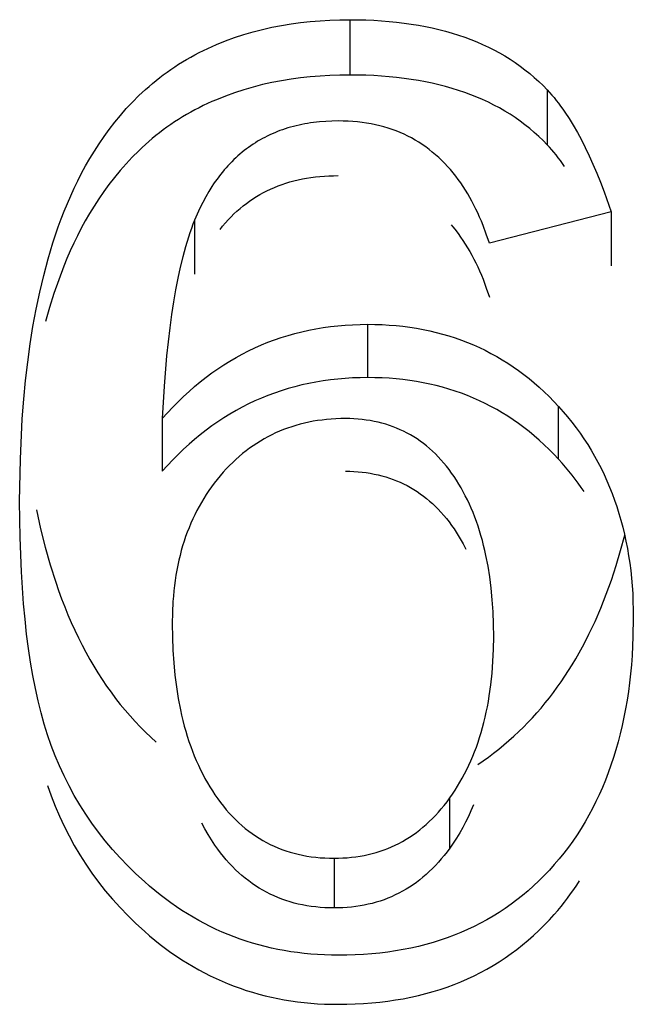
# Model space of a CAD drawing. Header units: millimetres. Extents: x -2637 to -1637, y 678 to 1678.
# Tile 196 of 256: x -1947.49 to -1946.33, y 1059.35 to 1061.21. Entities that reach past the tile are written whole.
import ezdxf

# ---------------------------------------------------------------- set-up
doc = ezdxf.new("R2010")
doc.units = ezdxf.units.MM
doc.layers.add('Make2D$B.SHOW mini', color=7, linetype='Continuous', true_color=0x000000)

msp = doc.modelspace()

# ---------------------------------------------------------------- linework, layer by layer
at = {"layer": 'Make2D$B.SHOW mini', "color": 18, "lineweight": -3, "true_color": 0x000000}
for points in [[(-1947.4943, 1060.3008), (-1947.493, 1060.3811), (-1947.4893, 1060.4575), (-1947.4865, 1060.4942), (-1947.4831, 1060.5299), (-1947.4791, 1060.5647), (-1947.4745, 1060.5988), (-1947.4692, 1060.6321), (-1947.4632, 1060.6648), (-1947.4564, 1060.6969), (-1947.4489, 1060.7284), (-1947.4406, 1060.7595), (-1947.4313, 1060.7901), (-1947.4212, 1060.8202), (-1947.4157, 1060.8351), (-1947.41, 1060.8498), (-1947.404, 1060.8644), (-1947.3978, 1060.8789), (-1947.3912, 1060.8933), (-1947.3844, 1060.9075), (-1947.3771, 1060.9217), (-1947.3695, 1060.9357), (-1947.3615, 1060.9497), (-1947.353, 1060.9635), (-1947.3441, 1060.9773), (-1947.3347, 1060.991), (-1947.3249, 1061.0045), (-1947.3146, 1061.0178), (-1947.3039, 1061.0308), (-1947.2927, 1061.0436), (-1947.281, 1061.0561), (-1947.2688, 1061.0682), (-1947.2626, 1061.0741), (-1947.2562, 1061.0799), (-1947.2497, 1061.0857), (-1947.2431, 1061.0913), (-1947.2364, 1061.0968), (-1947.2295, 1061.1022), (-1947.2226, 1061.1075), (-1947.2155, 1061.1127), (-1947.2083, 1061.1177), (-1947.201, 1061.1227), (-1947.1936, 1061.1275), (-1947.1861, 1061.1322), (-1947.1785, 1061.1367), (-1947.1707, 1061.1412), (-1947.1629, 1061.1455), (-1947.1549, 1061.1496), (-1947.1469, 1061.1537), (-1947.1387, 1061.1576), (-1947.1305, 1061.1613), (-1947.1221, 1061.1649), (-1947.1052, 1061.1717), (-1947.088, 1061.178), (-1947.0705, 1061.1837), (-1947.0529, 1061.1889), (-1947.0351, 1061.1935), (-1947.0171, 1061.1976), (-1946.9991, 1061.2011), (-1946.981, 1061.204), (-1946.9629, 1061.2065), (-1946.9446, 1061.2084), (-1946.9262, 1061.2099), (-1946.9076, 1061.211), (-1946.8889, 1061.2116), (-1946.87, 1061.2118)], [(-1946.87, 1061.2118), (-1946.8395, 1061.2113), (-1946.8246, 1061.2106), (-1946.81, 1061.2097), (-1946.7956, 1061.2085), (-1946.7814, 1061.2071), (-1946.7674, 1061.2054), (-1946.7537, 1061.2035), (-1946.7403, 1061.2013), (-1946.7271, 1061.1988), (-1946.7141, 1061.1961), (-1946.7013, 1061.1931), (-1946.6888, 1061.1899), (-1946.6765, 1061.1864), (-1946.6645, 1061.1826), (-1946.6527, 1061.1786), (-1946.6412, 1061.1744), (-1946.6298, 1061.1698), (-1946.6188, 1061.165), (-1946.6079, 1061.16), (-1946.5973, 1061.1546), (-1946.587, 1061.1491), (-1946.5768, 1061.1432), (-1946.5669, 1061.1371), (-1946.5573, 1061.1308), (-1946.5479, 1061.1241), (-1946.5387, 1061.1172), (-1946.5298, 1061.1101), (-1946.5211, 1061.1027), (-1946.5127, 1061.095), (-1946.5044, 1061.0871), (-1946.4965, 1061.0789)], [(-1946.87, 1061.2118), (-1946.87, 1061.1072)], [(-1946.87, 1061.1072), (-1946.8889, 1061.107), (-1946.9076, 1061.1064), (-1946.9262, 1061.1053), (-1946.9446, 1061.1039), (-1946.9629, 1061.1019), (-1946.9811, 1061.0995), (-1946.9992, 1061.0965), (-1947.0172, 1061.093), (-1947.0351, 1061.089), (-1947.0529, 1061.0844), (-1947.0706, 1061.0793), (-1947.0881, 1061.0736), (-1947.1053, 1061.0674), (-1947.1223, 1061.0606), (-1947.1306, 1061.057), (-1947.1389, 1061.0532), (-1947.147, 1061.0494), (-1947.1551, 1061.0454), (-1947.1631, 1061.0412), (-1947.1709, 1061.0369), (-1947.1787, 1061.0325), (-1947.1863, 1061.028), (-1947.1938, 1061.0233), (-1947.2013, 1061.0185), (-1947.2086, 1061.0136), (-1947.2158, 1061.0085), (-1947.2228, 1061.0034), (-1947.2298, 1060.9981), (-1947.2367, 1060.9927), (-1947.2434, 1060.9872), (-1947.25, 1060.9816), (-1947.2566, 1060.9759), (-1947.2629, 1060.9701), (-1947.2692, 1060.9642), (-1947.2814, 1060.9521), (-1947.2931, 1060.9396), (-1947.3044, 1060.9268), (-1947.3152, 1060.9138), (-1947.3255, 1060.9005), (-1947.3354, 1060.887), (-1947.3448, 1060.8733), (-1947.3537, 1060.8595), (-1947.3622, 1060.8457), (-1947.3702, 1060.8317), (-1947.3778, 1060.8176), (-1947.3851, 1060.8035), (-1947.392, 1060.7892), (-1947.3985, 1060.7749), (-1947.4048, 1060.7604), (-1947.4107, 1060.7458), (-1947.4205, 1060.7202), (-1947.4294, 1060.6942), (-1947.4377, 1060.6678), (-1947.4452, 1060.6411)], [(-1946.4965, 1060.9752), (-1946.5044, 1060.9833), (-1946.5127, 1060.9912), (-1946.5211, 1060.9988), (-1946.5298, 1061.0062), (-1946.5387, 1061.0133), (-1946.5479, 1061.0201), (-1946.5573, 1061.0267), (-1946.5669, 1061.033), (-1946.5768, 1061.0391), (-1946.587, 1061.0449), (-1946.5973, 1061.0504), (-1946.6079, 1061.0557), (-1946.6188, 1061.0607), (-1946.6298, 1061.0655), (-1946.6412, 1061.07), (-1946.6527, 1061.0743), (-1946.6645, 1061.0782), (-1946.6765, 1061.082), (-1946.6888, 1061.0855), (-1946.7013, 1061.0887), (-1946.7141, 1061.0916), (-1946.7271, 1061.0943), (-1946.7403, 1061.0968), (-1946.7537, 1061.099), (-1946.7674, 1061.1009), (-1946.7814, 1061.1026), (-1946.7956, 1061.104), (-1946.81, 1061.1051), (-1946.8246, 1061.106), (-1946.8395, 1061.1067), (-1946.87, 1061.1072)], [(-1946.4965, 1061.0789), (-1946.4922, 1061.0742), (-1946.4879, 1061.0694), (-1946.4836, 1061.0644), (-1946.4795, 1061.0592), (-1946.4753, 1061.0539), (-1946.4712, 1061.0484), (-1946.4671, 1061.0428), (-1946.4631, 1061.037), (-1946.4551, 1061.0249), (-1946.4473, 1061.0121), (-1946.4396, 1060.9987), (-1946.432, 1060.9846), (-1946.4246, 1060.9699), (-1946.4172, 1060.9545), (-1946.4101, 1060.9385), (-1946.403, 1060.9218), (-1946.396, 1060.9044), (-1946.3892, 1060.8864), (-1946.3758, 1060.8485)], [(-1946.4965, 1061.0789), (-1946.4965, 1060.9752)], [(-1946.8917, 1061.0203), (-1946.9038, 1061.0201), (-1946.9156, 1061.0196), (-1946.9272, 1061.0187), (-1946.9386, 1061.0174), (-1946.9442, 1061.0166), (-1946.9497, 1061.0157), (-1946.9552, 1061.0148), (-1946.9607, 1061.0137), (-1946.966, 1061.0126), (-1946.9714, 1061.0114), (-1946.9766, 1061.01), (-1946.9818, 1061.0086), (-1946.987, 1061.0071), (-1946.992, 1061.0055), (-1946.9971, 1061.0038), (-1947.002, 1061.0021), (-1947.0069, 1061.0002), (-1947.0118, 1060.9982), (-1947.0166, 1060.9962), (-1947.0213, 1060.994), (-1947.026, 1060.9918), (-1947.0306, 1060.9894), (-1947.0352, 1060.987), (-1947.0397, 1060.9845), (-1947.0442, 1060.9819), (-1947.0486, 1060.9792), (-1947.0529, 1060.9764), (-1947.0572, 1060.9735), (-1947.0614, 1060.9705), (-1947.0656, 1060.9675), (-1947.0697, 1060.9643), (-1947.0737, 1060.9611), (-1947.0777, 1060.9577), (-1947.0816, 1060.9543), (-1947.0855, 1060.9508), (-1947.0893, 1060.9472), (-1947.0931, 1060.9434), (-1947.0968, 1060.9396), (-1947.1004, 1060.9358), (-1947.104, 1060.9318), (-1947.1075, 1060.9277), (-1947.111, 1060.9235), (-1947.1144, 1060.9193), (-1947.1178, 1060.9149), (-1947.121, 1060.9105), (-1947.1243, 1060.9059), (-1947.1275, 1060.9013), (-1947.1306, 1060.8966), (-1947.1367, 1060.8868), (-1947.1425, 1060.8767), (-1947.1481, 1060.8663), (-1947.1535, 1060.8555), (-1947.1586, 1060.8443), (-1947.1635, 1060.8327)], [(-1946.606, 1060.7894), (-1946.6118, 1060.8064), (-1946.6179, 1060.8228), (-1946.6211, 1060.8308), (-1946.6245, 1060.8387), (-1946.6279, 1060.8464), (-1946.6315, 1060.8539), (-1946.6352, 1060.8614), (-1946.639, 1060.8687), (-1946.643, 1060.8758), (-1946.647, 1060.8828), (-1946.6513, 1060.8897), (-1946.6556, 1060.8965), (-1946.6602, 1060.9031), (-1946.6648, 1060.9096), (-1946.6697, 1060.916), (-1946.6746, 1060.9222), (-1946.6798, 1060.9283), (-1946.6851, 1060.9343), (-1946.6905, 1060.9401), (-1946.6961, 1060.9457), (-1946.7019, 1060.9512), (-1946.7078, 1060.9565), (-1946.7139, 1060.9616), (-1946.7201, 1060.9665), (-1946.7264, 1060.9712), (-1946.7329, 1060.9758), (-1946.7395, 1060.9801), (-1946.7463, 1060.9843), (-1946.7532, 1060.9882), (-1946.7602, 1060.9919), (-1946.7674, 1060.9953), (-1946.7747, 1060.9986), (-1946.7822, 1061.0016), (-1946.7898, 1061.0044), (-1946.7975, 1061.0069), (-1946.8053, 1061.0093), (-1946.8133, 1061.0114), (-1946.8215, 1061.0132), (-1946.8298, 1061.0149), (-1946.8382, 1061.0163), (-1946.8467, 1061.0176), (-1946.8555, 1061.0186), (-1946.8643, 1061.0193), (-1946.8733, 1061.0199), (-1946.8824, 1061.0202), (-1946.8917, 1061.0203)], [(-1946.4637, 1060.9345), (-1946.4677, 1060.9401), (-1946.4717, 1060.9456), (-1946.4757, 1060.9509), (-1946.4798, 1060.9561), (-1946.4839, 1060.9611), (-1946.4881, 1060.966), (-1946.4922, 1060.9707), (-1946.4965, 1060.9752)], [(-1947.1154, 1060.8153), (-1947.1104, 1060.8216), (-1947.1052, 1060.8277), (-1947.0999, 1060.8335), (-1947.0945, 1060.8392), (-1947.089, 1060.8447), (-1947.0833, 1060.8499), (-1947.0775, 1060.855), (-1947.0716, 1060.8599), (-1947.0655, 1060.8645), (-1947.0594, 1060.869), (-1947.0531, 1060.8733), (-1947.0467, 1060.8773), (-1947.0401, 1060.8812), (-1947.0334, 1060.8849), (-1947.0266, 1060.8883), (-1947.0197, 1060.8916), (-1947.0126, 1060.8947), (-1947.0055, 1060.8976), (-1946.9981, 1060.9002), (-1946.9907, 1060.9027), (-1946.9832, 1060.905), (-1946.9755, 1060.9071), (-1946.9677, 1060.909), (-1946.9597, 1060.9107), (-1946.9517, 1060.9121), (-1946.9435, 1060.9134), (-1946.9351, 1060.9145), (-1946.9267, 1060.9154), (-1946.9181, 1060.9161), (-1946.9094, 1060.9166), (-1946.9006, 1060.9169), (-1946.8917, 1060.917)], [(-1947.1635, 1060.8327), (-1947.1666, 1060.825), (-1947.1695, 1060.817), (-1947.1724, 1060.8088), (-1947.1752, 1060.8004), (-1947.1807, 1060.7826), (-1947.1858, 1060.7638), (-1947.1906, 1060.744), (-1947.1952, 1060.7232), (-1947.1995, 1060.7013), (-1947.2034, 1060.6783), (-1947.2071, 1060.6544), (-1947.2105, 1060.6294), (-1947.2164, 1060.5763), (-1947.2212, 1060.5191), (-1947.2248, 1060.4578)], [(-1947.1635, 1060.8327), (-1947.1635, 1060.7306)], [(-1946.3758, 1060.8485), (-1946.606, 1060.7894)], [(-1946.3758, 1060.8485), (-1946.3758, 1060.7463)], [(-1946.6785, 1060.8241), (-1946.675, 1060.82), (-1946.6716, 1060.8159), (-1946.6651, 1060.8075), (-1946.6604, 1060.801), (-1946.6559, 1060.7944), (-1946.6515, 1060.7877), (-1946.6473, 1060.7808), (-1946.6431, 1060.7738), (-1946.6392, 1060.7667), (-1946.6353, 1060.7594), (-1946.6316, 1060.752), (-1946.628, 1060.7445), (-1946.6246, 1060.7368), (-1946.6212, 1060.7289), (-1946.618, 1060.721), (-1946.6118, 1060.7046), (-1946.606, 1060.6876)], [(-1947.2248, 1060.4578), (-1947.2149, 1060.4688), (-1947.2049, 1060.4794), (-1947.1948, 1060.4897), (-1947.1845, 1060.4996), (-1947.174, 1060.5092), (-1947.1634, 1060.5184), (-1947.1527, 1060.5273), (-1947.1418, 1060.5358), (-1947.1307, 1060.544), (-1947.1195, 1060.5519), (-1947.1082, 1060.5593), (-1947.0967, 1060.5665), (-1947.0851, 1060.5733), (-1947.0733, 1060.5797), (-1947.0613, 1060.5858), (-1947.0493, 1060.5915), (-1947.037, 1060.5969), (-1947.0247, 1060.602), (-1947.0121, 1060.6067), (-1946.9995, 1060.611), (-1946.9867, 1060.615), (-1946.9737, 1060.6186), (-1946.9606, 1060.6219), (-1946.9473, 1060.6249), (-1946.934, 1060.6275), (-1946.9204, 1060.6298), (-1946.9067, 1060.6317), (-1946.8929, 1060.6332), (-1946.8789, 1060.6344), (-1946.8648, 1060.6353), (-1946.8506, 1060.6358), (-1946.8362, 1060.636)], [(-1946.8362, 1060.636), (-1946.8225, 1060.6358), (-1946.809, 1060.6354), (-1946.7957, 1060.6346), (-1946.7825, 1060.6336), (-1946.7695, 1060.6322), (-1946.7566, 1060.6305), (-1946.7439, 1060.6285), (-1946.7313, 1060.6263), (-1946.7189, 1060.6237), (-1946.7066, 1060.6208), (-1946.6945, 1060.6176), (-1946.6825, 1060.6141), (-1946.6707, 1060.6103), (-1946.659, 1060.6062), (-1946.6475, 1060.6018), (-1946.6361, 1060.5971), (-1946.6249, 1060.5921), (-1946.6139, 1060.5868), (-1946.603, 1060.5811), (-1946.5922, 1060.5752), (-1946.5816, 1060.569), (-1946.5712, 1060.5625), (-1946.5609, 1060.5556), (-1946.5507, 1060.5485), (-1946.5407, 1060.5411), (-1946.5309, 1060.5333), (-1946.5212, 1060.5253), (-1946.5116, 1060.5169), (-1946.5023, 1060.5083), (-1946.493, 1060.4994), (-1946.484, 1060.4901), (-1946.475, 1060.4805)], [(-1946.8362, 1060.636), (-1946.8362, 1060.5352)], [(-1946.8362, 1060.5352), (-1946.8506, 1060.5351), (-1946.8648, 1060.5346), (-1946.8789, 1060.5337), (-1946.8929, 1060.5325), (-1946.9067, 1060.5309), (-1946.9204, 1060.529), (-1946.934, 1060.5268), (-1946.9473, 1060.5242), (-1946.9606, 1060.5213), (-1946.9737, 1060.518), (-1946.9867, 1060.5144), (-1946.9995, 1060.5104), (-1947.0121, 1060.5061), (-1947.0247, 1060.5014), (-1947.037, 1060.4964), (-1947.0493, 1060.4911), (-1947.0613, 1060.4854), (-1947.0733, 1060.4793), (-1947.0851, 1060.4729), (-1947.0967, 1060.4662), (-1947.1082, 1060.4591), (-1947.1195, 1060.4517), (-1947.1307, 1060.4439), (-1947.1418, 1060.4358), (-1947.1527, 1060.4273), (-1947.1634, 1060.4185), (-1947.174, 1060.4093), (-1947.1845, 1060.3998), (-1947.1948, 1060.3899), (-1947.2049, 1060.3797), (-1947.2149, 1060.3691), (-1947.2248, 1060.3582)], [(-1946.475, 1060.3808), (-1946.484, 1060.3903), (-1946.493, 1060.3995), (-1946.5023, 1060.4084), (-1946.5116, 1060.417), (-1946.5212, 1060.4253), (-1946.5309, 1060.4333), (-1946.5407, 1060.4409), (-1946.5507, 1060.4483), (-1946.5609, 1060.4554), (-1946.5712, 1060.4622), (-1946.5816, 1060.4687), (-1946.5922, 1060.4749), (-1946.603, 1060.4808), (-1946.6139, 1060.4863), (-1946.6249, 1060.4916), (-1946.6361, 1060.4966), (-1946.6475, 1060.5013), (-1946.659, 1060.5056), (-1946.6707, 1060.5097), (-1946.6825, 1060.5135), (-1946.6945, 1060.517), (-1946.7066, 1060.5201), (-1946.7189, 1060.523), (-1946.7313, 1060.5256), (-1946.7439, 1060.5278), (-1946.7566, 1060.5298), (-1946.7695, 1060.5315), (-1946.7825, 1060.5328), (-1946.7957, 1060.5339), (-1946.809, 1060.5346), (-1946.8225, 1060.5351), (-1946.8362, 1060.5352)], [(-1946.475, 1060.4805), (-1946.4664, 1060.4708), (-1946.458, 1060.4609), (-1946.4499, 1060.4508), (-1946.442, 1060.4406), (-1946.4344, 1060.4301), (-1946.4271, 1060.4195), (-1946.4201, 1060.4087), (-1946.4134, 1060.3978), (-1946.4069, 1060.3866), (-1946.4007, 1060.3753), (-1946.3948, 1060.3639), (-1946.3891, 1060.3522), (-1946.3837, 1060.3404), (-1946.3786, 1060.3283), (-1946.3738, 1060.3162), (-1946.3692, 1060.3038), (-1946.3649, 1060.2913), (-1946.3609, 1060.2786), (-1946.3572, 1060.2657), (-1946.3537, 1060.2526), (-1946.3506, 1060.2394), (-1946.3477, 1060.2259), (-1946.345, 1060.2123), (-1946.3427, 1060.1986), (-1946.3406, 1060.1846), (-1946.3388, 1060.1705), (-1946.3373, 1060.1562), (-1946.336, 1060.1417), (-1946.335, 1060.1271), (-1946.3344, 1060.1123), (-1946.3339, 1060.0972), (-1946.3338, 1060.0821)], [(-1946.475, 1060.3808), (-1946.475, 1060.4805)], [(-1947.2248, 1060.4578), (-1947.2248, 1060.3582)], [(-1946.8781, 1060.4578), (-1946.8872, 1060.4577), (-1946.8962, 1060.4573), (-1946.9051, 1060.4568), (-1946.9138, 1060.4561), (-1946.9225, 1060.4551), (-1946.931, 1060.4539), (-1946.9394, 1060.4526), (-1946.9477, 1060.451), (-1946.9559, 1060.4492), (-1946.964, 1060.4471), (-1946.972, 1060.4449), (-1946.9799, 1060.4425), (-1946.9877, 1060.4398), (-1946.9953, 1060.4369), (-1947.0029, 1060.4339), (-1947.0103, 1060.4306), (-1947.0177, 1060.4271), (-1947.0249, 1060.4234), (-1947.032, 1060.4195), (-1947.0391, 1060.4153), (-1947.046, 1060.411), (-1947.0528, 1060.4065), (-1947.0595, 1060.4017), (-1947.0661, 1060.3967), (-1947.0726, 1060.3916), (-1947.079, 1060.3862), (-1947.0853, 1060.3806), (-1947.0914, 1060.3748), (-1947.0975, 1060.3688), (-1947.1035, 1060.3626), (-1947.1093, 1060.3562), (-1947.1151, 1060.3495)], [(-1946.6728, 1060.348), (-1946.6775, 1060.3548), (-1946.6823, 1060.3614), (-1946.6873, 1060.3677), (-1946.6923, 1060.3738), (-1946.6975, 1060.3797), (-1946.7028, 1060.3854), (-1946.7081, 1060.3909), (-1946.7136, 1060.3961), (-1946.7192, 1060.4012), (-1946.725, 1060.406), (-1946.7308, 1060.4106), (-1946.7367, 1060.415), (-1946.7428, 1060.4192), (-1946.7489, 1060.4231), (-1946.7552, 1060.4269), (-1946.7616, 1060.4304), (-1946.7681, 1060.4337), (-1946.7747, 1060.4368), (-1946.7814, 1060.4397), (-1946.7882, 1060.4424), (-1946.7951, 1060.4448), (-1946.8021, 1060.4471), (-1946.8092, 1060.4491), (-1946.8165, 1060.4509), (-1946.8238, 1060.4525), (-1946.8313, 1060.4539), (-1946.8388, 1060.4551), (-1946.8465, 1060.4561), (-1946.8542, 1060.4568), (-1946.8621, 1060.4573), (-1946.8701, 1060.4577), (-1946.8781, 1060.4578)], [(-1946.4269, 1060.3198), (-1946.4323, 1060.3277), (-1946.438, 1060.3356), (-1946.4438, 1060.3434), (-1946.4497, 1060.3511), (-1946.4558, 1060.3587), (-1946.4621, 1060.3662), (-1946.4685, 1060.3735), (-1946.475, 1060.3808)], [(-1947.1151, 1060.3495), (-1947.1207, 1060.3427), (-1947.1262, 1060.3358), (-1947.1314, 1060.3288), (-1947.1365, 1060.3216), (-1947.1414, 1060.3143), (-1947.1461, 1060.3069), (-1947.1506, 1060.2994), (-1947.155, 1060.2917), (-1947.1592, 1060.2839), (-1947.1632, 1060.276), (-1947.167, 1060.268), (-1947.1706, 1060.2598), (-1947.174, 1060.2515), (-1947.1773, 1060.2431), (-1947.1804, 1060.2346), (-1947.1833, 1060.2259), (-1947.1861, 1060.2171), (-1947.1886, 1060.2082), (-1947.191, 1060.1992), (-1947.1932, 1060.19), (-1947.1952, 1060.1807), (-1947.1971, 1060.1712), (-1947.1987, 1060.1617), (-1947.2002, 1060.152), (-1947.2015, 1060.1422), (-1947.2027, 1060.1322), (-1947.2036, 1060.1222), (-1947.2044, 1060.112), (-1947.2055, 1060.0911), (-1947.2058, 1060.0698)], [(-1946.8781, 1060.3582), (-1946.8701, 1060.3581), (-1946.8621, 1060.3578), (-1946.8542, 1060.3572), (-1946.8465, 1060.3565), (-1946.8388, 1060.3556), (-1946.8313, 1060.3544), (-1946.8238, 1060.353), (-1946.8165, 1060.3514), (-1946.8092, 1060.3496), (-1946.8021, 1060.3476), (-1946.7951, 1060.3454), (-1946.7882, 1060.3429), (-1946.7814, 1060.3403), (-1946.7747, 1060.3374), (-1946.7681, 1060.3343), (-1946.7616, 1060.331), (-1946.7552, 1060.3275), (-1946.7489, 1060.3238), (-1946.7428, 1060.3198), (-1946.7367, 1060.3157), (-1946.7308, 1060.3113), (-1946.725, 1060.3068), (-1946.7192, 1060.302), (-1946.7136, 1060.297), (-1946.7081, 1060.2917), (-1946.7028, 1060.2863), (-1946.6975, 1060.2807), (-1946.6923, 1060.2748), (-1946.6873, 1060.2687), (-1946.6823, 1060.2624), (-1946.6775, 1060.2559), (-1946.6728, 1060.2492)], [(-1946.5978, 1060.0453), (-1946.5981, 1060.0693), (-1946.599, 1060.0926), (-1946.6005, 1060.1153), (-1946.6026, 1060.1372), (-1946.6053, 1060.1584), (-1946.6086, 1060.179), (-1946.6124, 1060.1989), (-1946.6146, 1060.2086), (-1946.6169, 1060.2181), (-1946.6193, 1060.2275), (-1946.6219, 1060.2366), (-1946.6246, 1060.2457), (-1946.6275, 1060.2545), (-1946.6305, 1060.2632), (-1946.6336, 1060.2717), (-1946.6369, 1060.2801), (-1946.6403, 1060.2883), (-1946.6439, 1060.2963), (-1946.6476, 1060.3042), (-1946.6515, 1060.3119), (-1946.6555, 1060.3195), (-1946.6596, 1060.3268), (-1946.6639, 1060.3341), (-1946.6683, 1060.3411), (-1946.6728, 1060.348)], [(-1947.4414, 1059.8599), (-1947.4478, 1059.8804), (-1947.4538, 1059.9019), (-1947.4594, 1059.9243), (-1947.4646, 1059.9477), (-1947.4693, 1059.972), (-1947.4736, 1059.9972), (-1947.4775, 1060.0234), (-1947.4811, 1060.0505), (-1947.4841, 1060.0786), (-1947.4868, 1060.1075), (-1947.491, 1060.1683), (-1947.4934, 1060.2327), (-1947.4943, 1060.3008)], [(-1947.4624, 1060.2855), (-1947.4547, 1060.2496), (-1947.446, 1060.2148), (-1947.4365, 1060.1811), (-1947.4262, 1060.1486), (-1947.4207, 1060.1327), (-1947.415, 1060.1172), (-1947.409, 1060.1019), (-1947.4029, 1060.0869), (-1947.3966, 1060.0721), (-1947.39, 1060.0577), (-1947.3833, 1060.0435), (-1947.3763, 1060.0297), (-1947.3691, 1060.0161), (-1947.3617, 1060.0027), (-1947.3541, 1059.9897), (-1947.3463, 1059.977), (-1947.3382, 1059.9645), (-1947.33, 1059.9523), (-1947.3215, 1059.9405), (-1947.3129, 1059.9288), (-1947.304, 1059.9175), (-1947.2949, 1059.9065), (-1947.2856, 1059.8957), (-1947.2761, 1059.8853), (-1947.2664, 1059.8751), (-1947.2564, 1059.8652), (-1947.2463, 1059.8556), (-1947.236, 1059.8463)], [(-1946.6728, 1060.2492), (-1946.6668, 1060.2401), (-1946.6611, 1060.2308), (-1946.6556, 1060.2211), (-1946.6504, 1060.2112)], [(-1946.5503, 1059.8662), (-1946.5416, 1059.8747), (-1946.5331, 1059.8834), (-1946.5247, 1059.8923), (-1946.5164, 1059.9014), (-1946.5083, 1059.9107), (-1946.5004, 1059.9203), (-1946.4926, 1059.93), (-1946.485, 1059.9399), (-1946.4776, 1059.95), (-1946.4703, 1059.9603), (-1946.4632, 1059.9708), (-1946.4562, 1059.9815), (-1946.4494, 1059.9924), (-1946.4427, 1060.0035), (-1946.4362, 1060.0148), (-1946.4299, 1060.0264), (-1946.4237, 1060.0381), (-1946.4177, 1060.05), (-1946.4061, 1060.0744), (-1946.3952, 1060.0996), (-1946.3849, 1060.1256), (-1946.3753, 1060.1524), (-1946.3663, 1060.1799), (-1946.3579, 1060.2083), (-1946.3501, 1060.2375)], [(-1947.2058, 1060.0698), (-1947.2055, 1060.0446), (-1947.2046, 1060.0201), (-1947.203, 1059.9963), (-1947.2008, 1059.973), (-1947.1979, 1059.9505), (-1947.1944, 1059.9286), (-1947.1903, 1059.9073), (-1947.188, 1059.897), (-1947.1856, 1059.8868), (-1947.1829, 1059.8767), (-1947.1802, 1059.8669), (-1947.1773, 1059.8572), (-1947.1742, 1059.8476), (-1947.1709, 1059.8382), (-1947.1675, 1059.829), (-1947.164, 1059.82), (-1947.1603, 1059.8112), (-1947.1564, 1059.8025), (-1947.1524, 1059.7939), (-1947.1482, 1059.7856), (-1947.1438, 1059.7774), (-1947.1393, 1059.7694), (-1947.1347, 1059.7615), (-1947.1299, 1059.7539), (-1947.1249, 1059.7464)], [(-1946.3338, 1060.0821), (-1946.3344, 1060.0456), (-1946.3361, 1060.01), (-1946.3375, 1059.9926), (-1946.3391, 1059.9754), (-1946.341, 1059.9585), (-1946.3432, 1059.9418), (-1946.3457, 1059.9254), (-1946.3484, 1059.9091), (-1946.3515, 1059.8932), (-1946.3549, 1059.8775), (-1946.3585, 1059.862), (-1946.3625, 1059.8467), (-1946.3667, 1059.8317), (-1946.3713, 1059.817), (-1946.3761, 1059.8025), (-1946.3812, 1059.7882), (-1946.3866, 1059.7742), (-1946.3923, 1059.7604), (-1946.3983, 1059.7469), (-1946.4045, 1059.7337), (-1946.4111, 1059.7206), (-1946.4179, 1059.7079), (-1946.4251, 1059.6953), (-1946.4325, 1059.6831), (-1946.4402, 1059.671), (-1946.4482, 1059.6593), (-1946.4565, 1059.6477), (-1946.4651, 1059.6365), (-1946.474, 1059.6255), (-1946.4832, 1059.6147)], [(-1946.6809, 1059.7407), (-1946.6759, 1059.7479), (-1946.671, 1059.7552), (-1946.6662, 1059.7627), (-1946.6617, 1059.7704), (-1946.6572, 1059.7782), (-1946.653, 1059.7861), (-1946.6488, 1059.7942), (-1946.6449, 1059.8025), (-1946.6411, 1059.8109), (-1946.6374, 1059.8194), (-1946.634, 1059.8281), (-1946.6306, 1059.8369), (-1946.6275, 1059.8459), (-1946.6244, 1059.855), (-1946.6216, 1059.8643), (-1946.6189, 1059.8738), (-1946.6164, 1059.8833), (-1946.614, 1059.8931), (-1946.6118, 1059.903), (-1946.6097, 1059.913), (-1946.6078, 1059.9232), (-1946.6061, 1059.9335), (-1946.6031, 1059.9546), (-1946.6008, 1059.9764), (-1946.5992, 1059.9987), (-1946.5982, 1060.0217), (-1946.5978, 1060.0453)], [(-1946.6278, 1059.804), (-1946.6178, 1059.8108), (-1946.6078, 1059.8179), (-1946.598, 1059.8253), (-1946.5883, 1059.8329), (-1946.5786, 1059.8408), (-1946.5691, 1059.849), (-1946.5597, 1059.8575), (-1946.5503, 1059.8662)], [(-1947.2584, 1059.5825), (-1947.2744, 1059.5972), (-1947.2898, 1059.6123), (-1947.3045, 1059.6277), (-1947.3187, 1059.6435), (-1947.3323, 1059.6597), (-1947.3452, 1059.6762), (-1947.3576, 1059.693), (-1947.3693, 1059.7102), (-1947.3804, 1059.7277), (-1947.391, 1059.7455), (-1947.4009, 1059.7637), (-1947.4102, 1059.7823), (-1947.4189, 1059.8012), (-1947.427, 1059.8204), (-1947.4345, 1059.84), (-1947.4414, 1059.8599)], [(-1947.4414, 1059.7643), (-1947.4345, 1059.7445), (-1947.427, 1059.7251), (-1947.4189, 1059.706), (-1947.4102, 1059.6872), (-1947.4009, 1059.6688), (-1947.391, 1059.6507), (-1947.3804, 1059.633), (-1947.3693, 1059.6156), (-1947.3576, 1059.5985), (-1947.3452, 1059.5818), (-1947.3323, 1059.5654), (-1947.3187, 1059.5494), (-1947.3045, 1059.5337), (-1947.2898, 1059.5184), (-1947.2744, 1059.5034), (-1947.2584, 1059.4887)], [(-1947.1249, 1059.7464), (-1947.1197, 1059.739), (-1947.1144, 1059.7318), (-1947.109, 1059.7249), (-1947.1035, 1059.7183), (-1947.0978, 1059.7118), (-1947.092, 1059.7056), (-1947.0861, 1059.6997), (-1947.0801, 1059.6939), (-1947.0739, 1059.6884), (-1947.0676, 1059.6832), (-1947.0612, 1059.6782), (-1947.0547, 1059.6734), (-1947.0481, 1059.6688), (-1947.0413, 1059.6645), (-1947.0345, 1059.6604), (-1947.0275, 1059.6566), (-1947.0204, 1059.6529), (-1947.0131, 1059.6496), (-1947.0058, 1059.6464), (-1946.9983, 1059.6435), (-1946.9907, 1059.6408), (-1946.983, 1059.6384), (-1946.9752, 1059.6362), (-1946.9673, 1059.6342), (-1946.9593, 1059.6325), (-1946.9511, 1059.6309), (-1946.9428, 1059.6297), (-1946.9345, 1059.6286), (-1946.926, 1059.6278), (-1946.9174, 1059.6272), (-1946.9086, 1059.6269), (-1946.8998, 1059.6268)], [(-1946.8998, 1059.6268), (-1946.8914, 1059.6269), (-1946.883, 1059.6272), (-1946.8748, 1059.6277), (-1946.8666, 1059.6285), (-1946.8586, 1059.6295), (-1946.8506, 1059.6307), (-1946.8428, 1059.6321), (-1946.8351, 1059.6338), (-1946.8274, 1059.6356), (-1946.8199, 1059.6377), (-1946.8125, 1059.64), (-1946.8052, 1059.6426), (-1946.798, 1059.6453), (-1946.7909, 1059.6483), (-1946.7839, 1059.6515), (-1946.777, 1059.6549), (-1946.7702, 1059.6586), (-1946.7635, 1059.6625), (-1946.7569, 1059.6666), (-1946.7504, 1059.6709), (-1946.7441, 1059.6754), (-1946.7378, 1059.6802), (-1946.7316, 1059.6852), (-1946.7256, 1059.6905), (-1946.7196, 1059.6959), (-1946.7138, 1059.7016), (-1946.708, 1059.7076), (-1946.7024, 1059.7137), (-1946.6969, 1059.7201), (-1946.6915, 1059.7267), (-1946.6861, 1059.7336), (-1946.6809, 1059.7407)], [(-1946.6809, 1059.6459), (-1946.6809, 1059.7407)], [(-1946.6361, 1059.7274), (-1946.6408, 1059.7163), (-1946.6457, 1059.7055), (-1946.6509, 1059.695), (-1946.6564, 1059.6846), (-1946.6621, 1059.6746), (-1946.6681, 1059.6648), (-1946.6744, 1059.6552), (-1946.6809, 1059.6459)], [(-1947.1249, 1059.6515), (-1947.1315, 1059.6615), (-1947.1378, 1059.6717), (-1947.1438, 1059.6823), (-1947.1495, 1059.6932)], [(-1946.8998, 1059.5327), (-1946.9086, 1059.5328), (-1946.9174, 1059.5332), (-1946.926, 1059.5338), (-1946.9345, 1059.5346), (-1946.9428, 1059.5356), (-1946.9511, 1059.5369), (-1946.9593, 1059.5384), (-1946.9673, 1059.5401), (-1946.9752, 1059.5421), (-1946.983, 1059.5443), (-1946.9907, 1059.5467), (-1946.9983, 1059.5494), (-1947.0058, 1059.5523), (-1947.0131, 1059.5554), (-1947.0204, 1059.5587), (-1947.0275, 1059.5623), (-1947.0345, 1059.5662), (-1947.0413, 1059.5702), (-1947.0481, 1059.5745), (-1947.0547, 1059.579), (-1947.0612, 1059.5838), (-1947.0676, 1059.5888), (-1947.0739, 1059.594), (-1947.0801, 1059.5994), (-1947.0861, 1059.6051), (-1947.092, 1059.6111), (-1947.0978, 1059.6172), (-1947.1035, 1059.6236), (-1947.109, 1059.6302), (-1947.1144, 1059.6371), (-1947.1197, 1059.6442), (-1947.1249, 1059.6515)], [(-1946.6809, 1059.6459), (-1946.6861, 1059.6388), (-1946.6915, 1059.632), (-1946.6969, 1059.6255), (-1946.7024, 1059.6191), (-1946.708, 1059.613), (-1946.7138, 1059.6071), (-1946.7196, 1059.6014), (-1946.7256, 1059.596), (-1946.7316, 1059.5908), (-1946.7378, 1059.5858), (-1946.7441, 1059.5811), (-1946.7504, 1059.5766), (-1946.7569, 1059.5723), (-1946.7635, 1059.5682), (-1946.7702, 1059.5643), (-1946.777, 1059.5607), (-1946.7839, 1059.5573), (-1946.7909, 1059.5541), (-1946.798, 1059.5512), (-1946.8052, 1059.5484), (-1946.8125, 1059.5459), (-1946.8199, 1059.5436), (-1946.8274, 1059.5415), (-1946.8351, 1059.5397), (-1946.8428, 1059.538), (-1946.8506, 1059.5366), (-1946.8586, 1059.5354), (-1946.8666, 1059.5345), (-1946.8748, 1059.5337), (-1946.883, 1059.5332), (-1946.8914, 1059.5328), (-1946.8998, 1059.5327)], [(-1946.8998, 1059.6268), (-1946.8998, 1059.5327)], [(-1946.4832, 1059.6147), (-1946.4926, 1059.6042), (-1946.5023, 1059.594), (-1946.5122, 1059.5841), (-1946.5223, 1059.5746), (-1946.5326, 1059.5654), (-1946.5431, 1059.5565), (-1946.5538, 1059.548), (-1946.5647, 1059.5398), (-1946.5759, 1059.532), (-1946.5872, 1059.5244), (-1946.5988, 1059.5172), (-1946.6106, 1059.5104), (-1946.6226, 1059.5039), (-1946.6348, 1059.4977), (-1946.6472, 1059.4918), (-1946.6598, 1059.4863), (-1946.6727, 1059.4811), (-1946.6858, 1059.4763), (-1946.6991, 1059.4717), (-1946.7126, 1059.4676), (-1946.7263, 1059.4637), (-1946.7402, 1059.4602), (-1946.7544, 1059.457), (-1946.7688, 1059.4542), (-1946.7834, 1059.4517), (-1946.7982, 1059.4495), (-1946.8132, 1059.4476), (-1946.8285, 1059.4461), (-1946.8439, 1059.445), (-1946.8596, 1059.4441), (-1946.8755, 1059.4436), (-1946.8917, 1059.4434)], [(-1946.4832, 1059.5207), (-1946.4767, 1059.5282), (-1946.4704, 1059.5358), (-1946.4642, 1059.5436), (-1946.4582, 1059.5514), (-1946.4523, 1059.5594), (-1946.4465, 1059.5675), (-1946.4409, 1059.5757), (-1946.4354, 1059.5841)], [(-1946.8917, 1059.4434), (-1946.9048, 1059.4436), (-1946.9179, 1059.444), (-1946.9308, 1059.4447), (-1946.9436, 1059.4456), (-1946.9563, 1059.4468), (-1946.9689, 1059.4483), (-1946.9814, 1059.4501), (-1946.9938, 1059.4521), (-1947.006, 1059.4544), (-1947.0182, 1059.457), (-1947.0302, 1059.4598), (-1947.0422, 1059.4629), (-1947.054, 1059.4663), (-1947.0657, 1059.4699), (-1947.0773, 1059.4739), (-1947.0888, 1059.4781), (-1947.1002, 1059.4825), (-1947.1115, 1059.4873), (-1947.1227, 1059.4923), (-1947.1338, 1059.4976), (-1947.1448, 1059.5032), (-1947.1556, 1059.509), (-1947.1664, 1059.5151), (-1947.177, 1059.5215), (-1947.1876, 1059.5281), (-1947.198, 1059.5351), (-1947.2083, 1059.5423), (-1947.2185, 1059.5498), (-1947.2287, 1059.5575), (-1947.2387, 1059.5656), (-1947.2486, 1059.5739), (-1947.2584, 1059.5825)], [(-1946.8917, 1059.3506), (-1946.8755, 1059.3508), (-1946.8596, 1059.3513), (-1946.8439, 1059.3521), (-1946.8285, 1059.3533), (-1946.8132, 1059.3548), (-1946.7982, 1059.3566), (-1946.7834, 1059.3588), (-1946.7688, 1059.3613), (-1946.7544, 1059.3641), (-1946.7402, 1059.3673), (-1946.7263, 1059.3708), (-1946.7126, 1059.3746), (-1946.6991, 1059.3787), (-1946.6858, 1059.3832), (-1946.6727, 1059.388), (-1946.6598, 1059.3932), (-1946.6472, 1059.3987), (-1946.6348, 1059.4045), (-1946.6226, 1059.4106), (-1946.6106, 1059.4171), (-1946.5988, 1059.4239), (-1946.5872, 1059.4311), (-1946.5759, 1059.4386), (-1946.5647, 1059.4464), (-1946.5538, 1059.4545), (-1946.5431, 1059.463), (-1946.5326, 1059.4718), (-1946.5223, 1059.4809), (-1946.5122, 1059.4904), (-1946.5023, 1059.5002), (-1946.4926, 1059.5103), (-1946.4832, 1059.5207)], [(-1947.2584, 1059.4887), (-1947.2486, 1059.4802), (-1947.2387, 1059.4719), (-1947.2287, 1059.464), (-1947.2185, 1059.4563), (-1947.2083, 1059.4488), (-1947.198, 1059.4417), (-1947.1876, 1059.4348), (-1947.177, 1059.4282), (-1947.1664, 1059.4218), (-1947.1556, 1059.4157), (-1947.1448, 1059.4099), (-1947.1338, 1059.4044), (-1947.1227, 1059.3992), (-1947.1115, 1059.3942), (-1947.1002, 1059.3895), (-1947.0888, 1059.385), (-1947.0773, 1059.3809), (-1947.0657, 1059.377), (-1947.054, 1059.3733), (-1947.0422, 1059.37), (-1947.0302, 1059.3669), (-1947.0182, 1059.3641), (-1947.006, 1059.3615), (-1946.9938, 1059.3592), (-1946.9814, 1059.3572), (-1946.9689, 1059.3555), (-1946.9563, 1059.354), (-1946.9436, 1059.3528), (-1946.9308, 1059.3518), (-1946.9179, 1059.3512), (-1946.9048, 1059.3508), (-1946.8917, 1059.3506)]]:
    msp.add_lwpolyline(points, dxfattribs=at)

doc.saveas('drawing.dxf')
